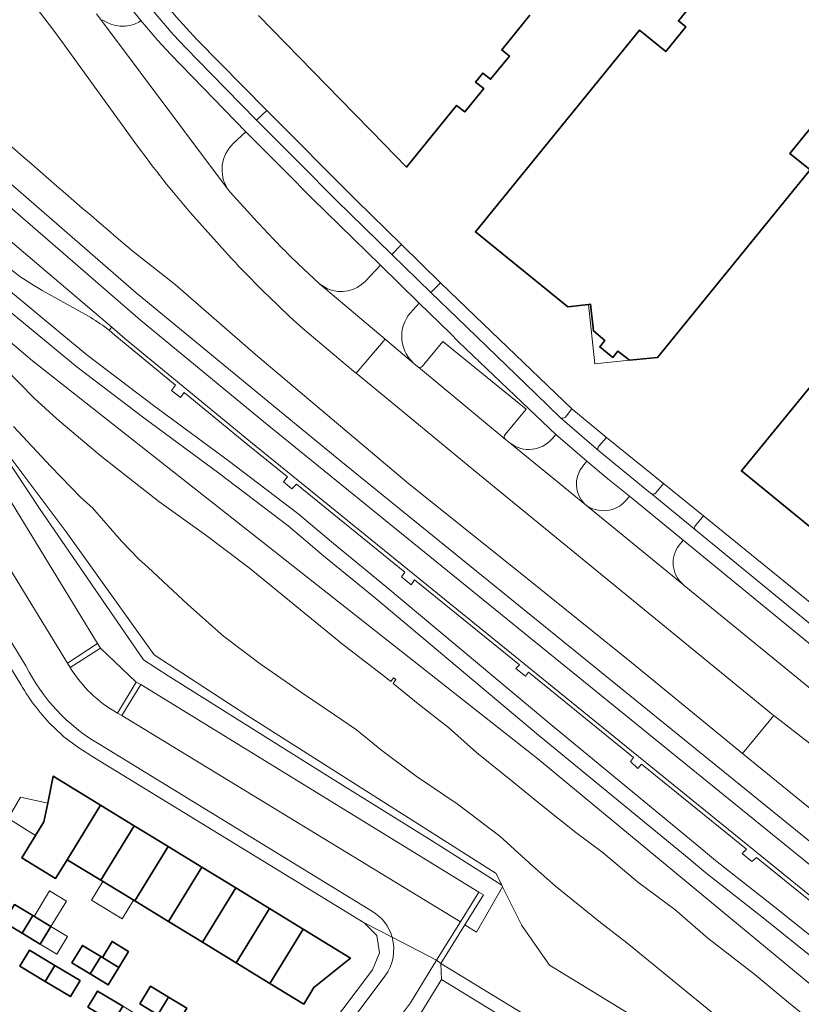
# Model space of a CAD drawing. Extents: x 147051 to 149075, y 463071 to 465537.
# Tile 185 of 229: x 147213 to 147320, y 465247 to 465381. Entities that reach past the tile are written whole.
import ezdxf

# ---------------------------------------------------------------- set-up
doc = ezdxf.new("R2010")
doc.units = 0
doc.header["$LTSCALE"] = 0.5
for name, color, linetype, lineweight in [('B-PV-OG-BEBOUWING-GV', 6, 'CONTINUOUS', 35), ('B-PV-OG-BEBOUWING_LUIFEL-GV', 6, 'CONTINUOUS', 18), ('B-PV-OG-TERREIN_BEGROEID-GV', 252, 'CONTINUOUS', 18), ('B-PV-OG-TERREIN_ERF-GV', 252, 'CONTINUOUS', 18), ('B-PV-OG-WATER_SLOOT-GV', 252, 'CONTINUOUS', 18), ('B-PV-VH-GESLOTENVERHARDING_ASFALT-GV', 252, 'CONTINUOUS', 18), ('B-PV-VH-OPENVERHARDING_BETONSTRAATSTEEN-GV', 252, 'CONTINUOUS', 18), ('B-PV-VH-OPENVERHARDING_TEGEL-GV', 252, 'CONTINUOUS', 18)]:
    doc.layers.add(name, color=color, linetype=linetype, lineweight=lineweight)

msp = doc.modelspace()

# ---------------------------------------------------------------- linework, layer by layer
at = {"layer": 'B-PV-OG-BEBOUWING-GV', "flags": 128}
for points in [[(147305.763, 465384.129), (147302.925, 465380.636), (147303.934, 465379.817), (147301.197, 465376.449), (147297.604, 465379.369), (147275.277, 465351.897), (147287.845, 465341.683), (147290.684, 465341.977), (147290.963, 465342.006), (147291.348, 465338.373), (147292.882, 465337.067), (147292.216, 465336.21), (147293.982, 465334.773), (147294.689, 465335.638), (147296.265, 465334.372), (147300.061, 465334.759), (147319.061, 465358.122), (147320.857, 465360.354), (147318.116, 465362.544), (147349.548, 465401.176)], [(147245.741, 465381.379), (147258.709, 465368.073), (147261.159, 465365.559), (147265.882, 465360.712), (147272.699, 465369.109), (147273.82, 465368.232), (147276.4, 465371.409), (147275.295, 465372.306), (147276.285, 465373.526), (147277.326, 465372.681), (147279.892, 465375.842), (147278.851, 465376.687), (147282.679, 465381.402)]]:
    msp.add_lwpolyline(points, dxfattribs=at)
for points in [[(147422.387, 465342.896), (147424.634, 465345.642), (147420.886, 465348.711), (147421.579, 465349.557), (147385.201, 465379.325), (147350.571, 465337.006), (147335.85, 465349.052), (147311.504, 465319.301), (147342.855, 465293.672), (147357.836, 465312.297), (147377.886, 465295.89), (147418.636, 465345.964)], [(147219.66, 465266.303), (147224.213, 465273.748), (147217.764, 465277.702), (147217.002, 465274.005), (147216.476, 465271.454), (147215.343, 465269.604), (147215.049, 465269.124), (147213.483, 465266.565), (147218.084, 465263.75)], [(147224.254, 465263.492), (147228.797, 465270.937), (147224.213, 465273.748), (147219.66, 465266.303)], [(147224.254, 465263.492), (147228.857, 465260.676), (147233.423, 465268.101), (147228.797, 465270.937)], [(147238.006, 465265.29), (147233.423, 465268.101), (147228.857, 465260.676), (147233.468, 465257.855)], [(147238.07, 465255.04), (147242.615, 465262.465), (147238.006, 465265.29), (147233.468, 465257.855)], [(147238.07, 465255.04), (147242.673, 465252.224), (147247.198, 465259.654), (147242.615, 465262.465)], [(147213.512, 465256.29), (147214.961, 465258.687), (147212.478, 465260.185), (147211.029, 465257.789)], [(147247.267, 465249.413), (147251.807, 465256.828), (147247.198, 465259.654), (147242.673, 465252.224)], [(147215.994, 465254.792), (147217.444, 465257.188), (147214.961, 465258.687), (147213.512, 465256.29)], [(147251.878, 465246.592), (147253.279, 465248.872), (147258.248, 465252.879), (147251.807, 465256.828), (147247.267, 465249.413)], [(147228.026, 465253.787), (147225.77, 465255.154), (147224.456, 465252.986), (147226.713, 465251.621)], [(147217.979, 465251.889), (147214.535, 465253.964), (147213.218, 465251.782), (147216.661, 465249.706)], [(147224.236, 465253.119), (147221.758, 465254.617), (147220.307, 465252.221), (147222.784, 465250.724)], [(147226.713, 465251.621), (147224.456, 465252.986), (147224.236, 465253.119), (147222.784, 465250.724), (147225.261, 465249.226)], [(147221.422, 465249.814), (147217.979, 465251.889), (147216.661, 465249.706), (147220.104, 465247.63)], [(147222.477, 465246.216), (147225.92, 465244.139), (147227.239, 465246.322), (147223.796, 465248.399)], [(147229.54, 465246.658), (147232.021, 465245.168), (147233.465, 465247.567), (147230.984, 465249.057)], [(147234.502, 465243.678), (147235.946, 465246.077), (147233.465, 465247.567), (147232.021, 465245.168)]]:
    msp.add_lwpolyline(points, close=True, dxfattribs=at)
at = {"layer": 'B-PV-OG-BEBOUWING_LUIFEL-GV', "flags": 128}
for points in [[(147296.265, 465334.372), (147294.689, 465335.638), (147293.982, 465334.773), (147292.216, 465336.21), (147292.882, 465337.067), (147291.348, 465338.373), (147290.963, 465342.006), (147290.684, 465341.977), (147291.522, 465333.888)], [(147211.63, 465271.903), (147211.935, 465271.714), (147215.343, 465269.604), (147216.476, 465271.454), (147217.002, 465274.005), (147213.306, 465274.812)], [(147222.991, 465260.804), (147227.165, 465258.251), (147228.705, 465260.769), (147224.532, 465263.322)], [(147215.144, 465258.576), (147217.444, 465257.188), (147219.544, 465260.667), (147217.244, 465262.055)], [(147217.444, 465257.188), (147215.994, 465254.792), (147218.255, 465253.427), (147218.522, 465253.87), (147219.702, 465255.825)]]:
    msp.add_lwpolyline(points, close=True, dxfattribs=at)
at = {"layer": 'B-PV-OG-TERREIN_BEGROEID-GV', "flags": 128}
for points in [[(147229.704, 465380.676), (147219.971, 465392.77)], [(147229.249, 465363.582), (147218.918, 465377.831), (147217.808, 465379.363), (147215.442, 465382.459)], [(147229.436, 465380.476), (147229.704, 465380.676)], [(147465.081, 465152.598), (147460.259, 465156.504), (147446.889, 465167.355), (147445.906, 465168.135), (147399.378, 465205.076), (147387.04, 465215.096), (147328.954, 465262.169), (147256.949, 465320.618), (147249.874, 465326.441), (147229.076, 465343.557), (147202.552, 465366.593), (147189.354, 465378.585), (147187.618, 465376.817), (147201.62, 465364.09), (147229.625, 465339.824), (147246.675, 465325.795), (147396.848, 465203.905), (147404.708, 465197.645), (147446.243, 465164.695), (147477.302, 465139.503)], [(147260.301, 465345.17), (147262.343, 465347.322), (147253.04, 465356.44), (147249.29, 465360.203), (147244.008, 465365.503), (147242.29, 465363.92)], [(147214.952, 465334.295), (147181.972, 465362.344)], [(147181.972, 465362.344), (147214.952, 465334.295)], [(147241.514, 465357.73), (147241.847, 465357.284), (147245.545, 465353.261)], [(147242.005, 465348.305), (147236.465, 465354.494)], [(147212.73, 465346.15), (147210.241, 465348.07), (147209.064, 465349.077), (147207.572, 465347.337), (147219.207, 465337.714), (147222.341, 465335.137), (147231.398, 465328.233), (147241.602, 465320.694), (147251.082, 465313.487), (147255.956, 465309.394), (147263.07, 465303.557), (147285.252, 465284.937), (147305.498, 465268.285), (147307.985, 465266.188), (147316.244, 465259.691), (147328.358, 465249.96)], [(147228.653, 465349.194), (147234.344, 465344.703), (147245.309, 465335.181), (147266.198, 465317.522), (147280.253, 465306.325), (147296.52, 465293.182), (147311.641, 465280.771), (147315.912, 465285.936), (147315.779, 465286.039), (147275.314, 465319.173), (147263.893, 465328.639), (147259.021, 465332.613), (147258.649, 465332.916), (147251.746, 465338.727), (147249.935, 465340.344), (147247.024, 465343.143)], [(147221.038, 465333.427), (147203.212, 465348.136)], [(147251.119, 465347.528), (147254.013, 465344.81), (147255.14, 465344.103)], [(147222.872, 465340.192), (147216.764, 465343.61)], [(147285.707, 465323.667), (147286.207, 465324.278), (147281.59, 465328.673), (147273.025, 465336.826), (147271.797, 465338.119), (147267.606, 465342.182), (147266.374, 465340.814)], [(147327.854, 465255.033), (147313.579, 465266.62), (147312.941, 465266.071), (147311.602, 465267.141), (147312.184, 465267.752), (147297.904, 465279.343), (147297.414, 465278.749), (147296.405, 465279.663), (147296.822, 465280.222), (147282.497, 465291.849), (147282.101, 465291.31), (147280.781, 465292.38), (147281.266, 465292.848), (147266.958, 465304.463), (147266.515, 465303.774), (147265.215, 465304.844), (147265.674, 465305.505), (147250.884, 465317.51), (147250.251, 465316.841), (147249.125, 465317.794), (147249.676, 465318.49), (147244.283, 465322.868), (147235.609, 465330.005), (147235.093, 465329.325), (147233.85, 465330.277), (147234.413, 465330.989), (147226.126, 465337.807), (147225.367, 465338.46)], [(147268.034, 465333.539), (147270.823, 465336.949), (147282.172, 465327.712), (147279.333, 465324.258)], [(147283.756, 465280.042), (147214.952, 465334.295)], [(147214.952, 465334.295), (147283.756, 465280.042)], [(147266.341, 465334.522), (147266.87, 465333.955), (147267.41, 465333.5)], [(147211.189, 465333.265), (147215.151, 465329.222)], [(147230.107, 465326.513), (147221.038, 465333.427)], [(147215.151, 465329.222), (147218.243, 465326.38)], [(147218.243, 465326.38), (147224.087, 465321.441)], [(147240.313, 465318.974), (147230.107, 465326.513)], [(147208.185, 465326.094), (147219.537, 465311.01)], [(147217.435, 465319.884), (147212.362, 465325.35)], [(147279.34, 465323.636), (147280.025, 465323.07)], [(147224.087, 465321.441), (147232.157, 465315.112)], [(147221.506, 465315.694), (147217.435, 465319.884)], [(147290.436, 465320.625), (147289.918, 465319.946)], [(147293.331, 465318.215), (147290.436, 465320.625)], [(147249.739, 465311.807), (147240.313, 465318.974)], [(147296.253, 465315.837), (147293.331, 465318.215)], [(147223.09, 465314.268), (147221.506, 465315.694)], [(147295.866, 465315.372), (147296.253, 465315.837)], [(147227.049, 465309.736), (147223.09, 465314.268)], [(147232.157, 465315.112), (147238.361, 465310.685)], [(147254.583, 465307.74), (147249.739, 465311.807)], [(147219.537, 465311.01), (147231.492, 465294.234)], [(147238.361, 465310.685), (147244.426, 465306.072)], [(147229.407, 465307.27), (147227.049, 465309.736)], [(147303.565, 465309.841), (147303.028, 465309.193)], [(147334.706, 465284.334), (147303.565, 465309.841)], [(147261.696, 465301.903), (147254.583, 465307.74)], [(147230.672, 465306.113), (147229.407, 465307.27)], [(147236.089, 465301.099), (147230.672, 465306.113)], [(147244.426, 465306.072), (147250.453, 465301.199)], [(147303.616, 465303.756), (147303.694, 465303.692)], [(147303.694, 465303.692), (147319.555, 465290.708)], [(147240.943, 465296.781), (147236.089, 465301.099)], [(147250.453, 465301.199), (147257.161, 465295.694)], [(147283.879, 465283.283), (147261.696, 465301.903)], [(147245.943, 465292.995), (147240.943, 465296.781)], [(147257.161, 465295.694), (147262.879, 465291.255)], [(147224.192, 465295.129), (147220.05, 465292.5)], [(147229.064, 465290.52), (147224.192, 465295.129)], [(147231.492, 465294.234), (147244.255, 465285.916)], [(147251.587, 465289.101), (147245.943, 465292.995)], [(147262.879, 465291.255), (147263.729, 465290.574)], [(147226.508, 465286.28), (147229.064, 465290.52)], [(147263.729, 465290.574), (147264.119, 465291.094)], [(147264.432, 465290.852), (147264.057, 465290.31)], [(147264.057, 465290.31), (147267.705, 465287.386)], [(147264.119, 465291.094), (147264.432, 465290.852)], [(147319.555, 465290.708), (147328.252, 465283.549)], [(147256.093, 465286.062), (147251.587, 465289.101)], [(147267.705, 465287.386), (147271.616, 465284.299)], [(147244.255, 465285.916), (147278.084, 465264.419)], [(147259.088, 465283.991), (147256.093, 465286.062)], [(147262.529, 465281.201), (147259.088, 465283.991)], [(147271.616, 465284.299), (147275.415, 465280.927)], [(147304.132, 465266.625), (147283.879, 465283.283)], [(147267.219, 465277.705), (147262.529, 465281.201)], [(147275.415, 465280.927), (147280.539, 465276.798)], [(147337.398, 465235.67), (147283.756, 465280.042)], [(147283.756, 465280.042), (147337.398, 465235.67)], [(147272.777, 465273.91), (147267.219, 465277.705)], [(147280.539, 465276.798), (147284.252, 465273.723)], [(147278.606, 465269.495), (147272.777, 465273.91)], [(147284.252, 465273.723), (147288.955, 465270.003)], [(147288.955, 465270.003), (147292.68, 465267.238)], [(147283.024, 465265.479), (147278.606, 465269.495)], [(147292.68, 465267.238), (147297.358, 465263.295)], [(147306.656, 465264.498), (147304.132, 465266.625)], [(147278.084, 465264.419), (147278.864, 465262.834)], [(147286.192, 465262.677), (147283.024, 465265.479)], [(147314.906, 465258.008), (147306.656, 465264.498)], [(147297.358, 465263.295), (147302.433, 465259.489)], [(147278.864, 465262.834), (147278.976, 465262.607)], [(147278.976, 465262.607), (147281.582, 465257.313)], [(147292.306, 465257.742), (147286.192, 465262.677)], [(147302.433, 465259.489), (147306.912, 465255.596)], [(147295.908, 465254.973), (147292.306, 465257.742)], [(147327.004, 465248.29), (147314.906, 465258.008)], [(147281.582, 465257.313), (147285.348, 465251.931)], [(147306.912, 465255.596), (147313.336, 465250.661)], [(147308.338, 465244.769), (147295.908, 465254.973)], [(147285.348, 465251.931), (147333.537, 465222.488)], [(147313.336, 465250.661), (147317.432, 465247.226)], [(147317.432, 465247.226), (147323.137, 465242.564)]]:
    msp.add_lwpolyline(points, dxfattribs=at)
at = {"layer": 'B-PV-OG-TERREIN_BEGROEID-GV'}
for points in [[(147192.151, 465381.435, 0.0096735), (147228.653, 465349.194)], [(147224.433, 465380.805, 0.2868362), (147229.436, 465380.476)], [(147242.29, 465363.92, 0.3586369), (147241.514, 465357.73)], [(147236.465, 465354.494, -0.0231748), (147229.249, 465363.582)], [(147245.545, 465353.261, 0.0160083), (147251.119, 465347.528)], [(147247.024, 465343.143, -0.0134552), (147242.005, 465348.305)], [(147216.764, 465343.61, -0.0277058), (147212.73, 465346.15)], [(147255.14, 465344.103, 0.3109547), (147260.301, 465345.17)], [(147225.367, 465338.46, 0.0328801), (147222.872, 465340.192)], [(147266.374, 465340.814, 0.3558489), (147266.341, 465334.522)], [(147267.41, 465333.5, 0.3765344), (147268.034, 465333.539)], [(147279.333, 465324.258, 0.4163829), (147279.34, 465323.636)], [(147280.025, 465323.07, 0.397235), (147285.707, 465323.667)], [(147289.918, 465319.946, 0.3936592), (147290.191, 465314.746)], [(147290.191, 465314.746, 0.4105723), (147295.866, 465315.372)], [(147303.028, 465309.193, 0.4009414), (147303.616, 465303.756)], [(147220.05, 465292.5, 0.1250989), (147226.508, 465286.28)]]:
    msp.add_lwpolyline(points, format="xyb", dxfattribs=at)
at = {"layer": 'B-PV-OG-TERREIN_BEGROEID-GV', "flags": 128}
for points in [[(147269.267, 465268.914), (147255.833, 465277.289), (147249.388, 465281.334), (147234.154, 465290.895), (147233.424, 465291.367), (147230.042, 465293.554), (147215.897, 465314.152), (147207.546, 465326.74), (147205.583, 465325.154), (147201.692, 465322.074), (147202.546, 465320.992), (147206.737, 465323.64), (147207.115, 465323.027), (147223.79, 465295.786), (147224.192, 465295.129), (147229.064, 465290.52), (147229.678, 465290.186), (147275.757, 465261.875), (147276.356, 465261.505), (147273.835, 465257.437), (147275.42, 465256.408), (147278.976, 465262.607), (147278.864, 465262.834), (147274.852, 465265.352)], [(147278.864, 465262.834), (147278.084, 465264.419), (147244.255, 465285.916), (147231.492, 465294.234), (147219.537, 465311.01), (147208.185, 465326.094), (147207.546, 465326.74), (147215.897, 465314.152), (147230.042, 465293.554), (147233.424, 465291.367), (147234.154, 465290.895), (147249.388, 465281.334), (147255.833, 465277.289), (147269.267, 465268.914), (147274.852, 465265.352)], [(147311.641, 465280.771), (147325.06, 465269.873), (147329.583, 465275.33), (147315.912, 465285.936)], [(147320.825, 465221.478), (147325.518, 465218.585), (147331.942, 465214.818), (147336.089, 465217.603), (147338.241, 465219.084), (147338.014, 465219.279), (147333.537, 465222.488), (147285.348, 465251.931), (147281.582, 465257.313), (147278.976, 465262.607), (147275.42, 465256.408), (147273.835, 465257.437), (147270.561, 465252.154)]]:
    msp.add_lwpolyline(points, close=True, dxfattribs=at)
at = {"layer": 'B-PV-OG-TERREIN_ERF-GV', "flags": 128}
for points in [[(147349.548, 465401.176), (147318.116, 465362.544), (147320.857, 465360.354), (147319.061, 465358.122), (147300.061, 465334.759), (147296.265, 465334.372), (147294.689, 465335.638), (147293.982, 465334.773), (147292.216, 465336.21), (147292.882, 465337.067), (147291.348, 465338.373), (147290.963, 465342.006), (147290.684, 465341.977), (147287.845, 465341.683), (147275.277, 465351.897), (147297.604, 465379.369), (147301.197, 465376.449), (147303.934, 465379.817), (147302.925, 465380.636), (147305.763, 465384.129)], [(147234.486, 465381.217), (147237.314, 465378.126), (147246.862, 465368.405), (147258.963, 465356.23), (147265.179, 465350.154), (147270.524, 465344.931), (147275.244, 465340.399), (147288.415, 465327.78), (147293.129, 465323.861), (147300.888, 465317.574), (147306.327, 465313.167), (147321.847, 465300.591)], [(147282.679, 465381.402), (147278.851, 465376.687), (147279.892, 465375.842), (147277.326, 465372.681), (147276.285, 465373.526), (147275.295, 465372.306), (147276.4, 465371.409), (147273.82, 465368.232), (147272.699, 465369.109), (147265.882, 465360.712), (147261.159, 465365.559), (147258.709, 465368.073), (147245.741, 465381.379)], [(147213.344, 465290.164), (147198.351, 465314.667), (147196.921, 465316.792), (147195.394, 465318.797), (147177.737, 465340.091)], [(147253.154, 465240.541), (147261.237, 465251.299), (147262.187, 465253.589), (147261.844, 465255.956), (147260.103, 465257.696), (147223.357, 465280.189), (147221.257, 465281.555), (147219.219, 465283.069), (147217.864, 465284.309)], [(147330.041, 465213.534), (147270.636, 465249.958), (147267.951, 465245.608)]]:
    msp.add_lwpolyline(points, dxfattribs=at)
for points in [[(147422.387, 465342.896), (147418.636, 465345.964), (147377.886, 465295.89), (147357.836, 465312.297), (147342.855, 465293.672), (147311.504, 465319.301), (147335.85, 465349.052), (147350.571, 465337.006), (147385.201, 465379.325), (147421.579, 465349.557), (147420.886, 465348.711), (147424.634, 465345.642)], [(147219.66, 465266.303), (147218.084, 465263.75), (147213.483, 465266.565), (147215.049, 465269.124), (147215.343, 465269.604), (147216.476, 465271.454), (147217.002, 465274.005), (147217.764, 465277.702), (147224.213, 465273.748), (147228.797, 465270.937), (147233.423, 465268.101), (147238.006, 465265.29), (147242.615, 465262.465), (147247.198, 465259.654), (147251.807, 465256.828), (147258.248, 465252.879), (147253.279, 465248.872), (147251.878, 465246.592), (147247.267, 465249.413), (147242.673, 465252.224), (147238.07, 465255.04), (147233.468, 465257.855), (147228.857, 465260.676), (147224.254, 465263.492)], [(147213.512, 465256.29), (147211.029, 465257.789), (147212.478, 465260.185), (147214.961, 465258.687), (147217.444, 465257.188), (147215.994, 465254.792)], [(147222.784, 465250.724), (147220.307, 465252.221), (147221.758, 465254.617), (147224.236, 465253.119), (147224.456, 465252.986), (147225.77, 465255.154), (147228.026, 465253.787), (147226.713, 465251.621), (147225.261, 465249.226)], [(147216.661, 465249.706), (147213.218, 465251.782), (147214.535, 465253.964), (147217.979, 465251.889), (147221.422, 465249.814), (147220.104, 465247.63)], [(147222.477, 465246.216), (147223.796, 465248.399), (147227.239, 465246.322), (147230.682, 465244.245), (147229.362, 465242.062), (147225.92, 465244.139)], [(147229.54, 465246.658), (147230.984, 465249.057), (147233.465, 465247.567), (147235.946, 465246.077), (147234.502, 465243.678), (147232.021, 465245.168)]]:
    msp.add_lwpolyline(points, close=True, dxfattribs=at)
at = {"layer": 'B-PV-OG-TERREIN_ERF-GV'}
msp.add_lwpolyline([(147217.864, 465284.309, -0.0666035), (147213.344, 465290.164)], format="xyb", dxfattribs=at)
at = {"layer": 'B-PV-OG-WATER_SLOOT-GV', "flags": 128}
for points in [[(147323.137, 465242.564), (147317.432, 465247.226), (147313.336, 465250.661), (147306.912, 465255.596), (147302.433, 465259.489), (147297.358, 465263.295), (147292.68, 465267.238), (147288.955, 465270.003), (147284.252, 465273.723), (147280.539, 465276.798), (147275.415, 465280.927), (147271.616, 465284.299), (147267.705, 465287.386), (147264.057, 465290.31), (147264.432, 465290.852), (147264.119, 465291.094), (147263.729, 465290.574), (147262.879, 465291.255), (147257.161, 465295.694), (147250.453, 465301.199), (147244.426, 465306.072), (147238.361, 465310.685), (147232.157, 465315.112), (147224.087, 465321.441), (147218.243, 465326.38), (147215.151, 465329.222), (147211.189, 465333.265)], [(147212.362, 465325.35), (147217.435, 465319.884), (147221.506, 465315.694), (147223.09, 465314.268), (147227.049, 465309.736), (147229.407, 465307.27), (147230.672, 465306.113), (147236.089, 465301.099), (147240.943, 465296.781), (147245.943, 465292.995), (147251.587, 465289.101), (147256.093, 465286.062), (147259.088, 465283.991), (147262.529, 465281.201), (147267.219, 465277.705), (147272.777, 465273.91), (147278.606, 465269.495), (147283.024, 465265.479), (147286.192, 465262.677), (147292.306, 465257.742), (147295.908, 465254.973), (147308.338, 465244.769)]]:
    msp.add_lwpolyline(points, dxfattribs=at)
at = {"layer": 'B-PV-VH-GESLOTENVERHARDING_ASFALT-GV', "flags": 128}
for points in [[(147219.971, 465392.77), (147229.704, 465380.676), (147232.025, 465377.948), (147233.725, 465376.116), (147244.008, 465365.503), (147249.29, 465360.203), (147253.04, 465356.44), (147262.343, 465347.322), (147267.606, 465342.182), (147271.797, 465338.119), (147273.025, 465336.826), (147281.59, 465328.673), (147286.207, 465324.278), (147290.436, 465320.625), (147293.331, 465318.215), (147296.253, 465315.837), (147303.565, 465309.841), (147334.706, 465284.334)], [(147477.302, 465139.503), (147446.243, 465164.695), (147404.708, 465197.645), (147396.848, 465203.905), (147246.675, 465325.795), (147229.625, 465339.824), (147201.62, 465364.09), (147187.618, 465376.817), (147178.648, 465384.97)], [(147175.608, 465381.608), (147177.471, 465379.983), (147179.966, 465377.764), (147180.533, 465377.223), (147225.74, 465338.873), (147227.56, 465337.315), (147244.619, 465323.278), (147394.811, 465201.372), (147402.685, 465195.101), (147430.852, 465172.756), (147435.576, 465168.613), (147442.565, 465162.51), (147449.988, 465156.48), (147471.918, 465138.714)], [(147337.6, 465284.74), (147305.281, 465311.214), (147299.197, 465316.197), (147299.139, 465316.243), (147292.101, 465322.021), (147286.803, 465326.592), (147283.495, 465329.785), (147272.767, 465340.141), (147269.194, 465343.623), (147263.883, 465348.8), (147256.284, 465356.206), (147251.211, 465361.325), (147245.462, 465367.126), (147239.206, 465373.486), (147235.859, 465376.933), (147234.09, 465378.796), (147231.232, 465382.14)], [(147328.358, 465249.96), (147316.244, 465259.691), (147307.985, 465266.188), (147305.498, 465268.285), (147285.252, 465284.937), (147263.07, 465303.557), (147255.956, 465309.394), (147251.082, 465313.487), (147241.602, 465320.694), (147231.398, 465328.233), (147222.341, 465335.137), (147219.207, 465337.714), (147207.572, 465347.337), (147197.789, 465355.429), (147190.253, 465362.199), (147188.347, 465363.542), (147164.633, 465378.916)], [(147165.928, 465375.613), (147167.081, 465374.837), (147183.216, 465364.345), (147189.588, 465359.44), (147203.212, 465348.136), (147221.038, 465333.427), (147230.107, 465326.513), (147240.313, 465318.974), (147249.739, 465311.807), (147254.583, 465307.74), (147261.696, 465301.903), (147283.879, 465283.283), (147304.132, 465266.625), (147306.656, 465264.498), (147314.906, 465258.008), (147327.004, 465248.29)], [(147202.552, 465366.593), (147229.076, 465343.557)], [(147234.344, 465344.703), (147228.653, 465349.194)], [(147245.309, 465335.181), (147234.344, 465344.703)], [(147229.076, 465343.557), (147249.874, 465326.441)], [(147328.252, 465283.549), (147319.555, 465290.708), (147303.694, 465303.692), (147303.616, 465303.756), (147290.191, 465314.746), (147280.025, 465323.07), (147279.34, 465323.636), (147267.504, 465333.421), (147267.41, 465333.5), (147266.87, 465333.955), (147262.965, 465337.252), (147259.021, 465332.613), (147263.893, 465328.639), (147275.314, 465319.173), (147315.779, 465286.039), (147315.912, 465285.936), (147329.583, 465275.33)], [(147266.198, 465317.522), (147245.309, 465335.181)], [(147249.874, 465326.441), (147256.949, 465320.618)], [(147256.949, 465320.618), (147328.954, 465262.169)], [(147280.253, 465306.325), (147266.198, 465317.522)], [(147296.52, 465293.182), (147280.253, 465306.325)], [(147311.641, 465280.771), (147296.52, 465293.182)], [(147325.06, 465269.873), (147311.641, 465280.771)]]:
    msp.add_lwpolyline(points, dxfattribs=at)
at = {"layer": 'B-PV-VH-GESLOTENVERHARDING_ASFALT-GV'}
msp.add_lwpolyline([(147228.653, 465349.194, -0.0096735), (147192.151, 465381.435)], format="xyb", dxfattribs=at)
at = {"layer": 'B-PV-VH-OPENVERHARDING_BETONSTRAATSTEEN-GV', "flags": 128}
for points in [[(147246.862, 465368.405), (147237.314, 465378.126), (147234.486, 465381.217), (147232.939, 465383.067), (147232.699, 465383.364), (147231.232, 465382.14), (147234.09, 465378.796), (147235.859, 465376.933), (147239.206, 465373.486), (147245.462, 465367.126)], [(147269.194, 465343.623), (147270.524, 465344.931), (147265.179, 465350.154), (147263.883, 465348.8)], [(147202.935, 465320.452), (147219.689, 465293.108), (147223.79, 465295.786), (147207.115, 465323.027)], [(147275.757, 465261.875), (147229.678, 465290.186), (147227.101, 465285.957), (147273.218, 465257.826)]]:
    msp.add_lwpolyline(points, close=True, dxfattribs=at)
for points in [[(147215.442, 465382.459), (147217.808, 465379.363), (147218.918, 465377.831), (147229.249, 465363.582)], [(147223.629, 465381.61), (147241.514, 465357.73)], [(147245.545, 465353.261), (147241.847, 465357.284), (147241.514, 465357.73), (147223.629, 465381.61)], [(147229.704, 465380.676), (147229.436, 465380.476)], [(147232.025, 465377.948), (147229.704, 465380.676)], [(147225.74, 465338.873), (147180.533, 465377.223)], [(147233.725, 465376.116), (147232.025, 465377.948)], [(147244.008, 465365.503), (147233.725, 465376.116)], [(147242.29, 465363.92), (147244.008, 465365.503)], [(147236.465, 465354.494), (147242.005, 465348.305)], [(147247.024, 465343.143), (147249.935, 465340.344), (147251.746, 465338.727), (147258.649, 465332.916), (147259.021, 465332.613), (147262.965, 465337.252), (147254.013, 465344.81), (147251.119, 465347.528)], [(147262.343, 465347.322), (147260.301, 465345.17)], [(147267.606, 465342.182), (147262.343, 465347.322)], [(147216.764, 465343.61), (147222.872, 465340.192)], [(147255.14, 465344.103), (147254.013, 465344.81)], [(147254.013, 465344.81), (147262.965, 465337.252)], [(147266.374, 465340.814), (147267.606, 465342.182)], [(147394.811, 465201.372), (147244.619, 465323.278), (147227.56, 465337.315), (147225.74, 465338.873), (147225.367, 465338.46), (147226.126, 465337.807), (147234.413, 465330.989), (147233.85, 465330.277), (147235.093, 465329.325), (147235.609, 465330.005), (147244.283, 465322.868), (147249.676, 465318.49), (147249.125, 465317.794), (147250.251, 465316.841), (147250.884, 465317.51), (147265.674, 465305.505), (147265.215, 465304.844), (147266.515, 465303.774), (147266.958, 465304.463), (147281.266, 465292.848), (147280.781, 465292.38), (147282.101, 465291.31), (147282.497, 465291.849), (147296.822, 465280.222), (147296.405, 465279.663), (147297.414, 465278.749), (147297.904, 465279.343), (147312.184, 465267.752), (147311.602, 465267.141), (147312.941, 465266.071), (147313.579, 465266.62), (147327.854, 465255.033)], [(147225.367, 465338.46), (147225.74, 465338.873)], [(147262.965, 465337.252), (147266.87, 465333.955)], [(147270.823, 465336.949), (147268.034, 465333.539)], [(147282.172, 465327.712), (147270.823, 465336.949)], [(147266.87, 465333.955), (147266.341, 465334.522)], [(147267.41, 465333.5), (147267.504, 465333.421)], [(147267.504, 465333.421), (147279.34, 465323.636)], [(147279.333, 465324.258), (147282.172, 465327.712)], [(147288.415, 465327.78), (147287.531, 465326.627)], [(147293.129, 465323.861), (147288.415, 465327.78)], [(147286.803, 465326.592), (147292.101, 465322.021)], [(147286.207, 465324.278), (147285.707, 465323.667)], [(147290.436, 465320.625), (147286.207, 465324.278)], [(147292.092, 465322.672), (147293.129, 465323.861)], [(147280.025, 465323.07), (147290.191, 465314.746)], [(147219.689, 465293.108), (147202.935, 465320.452)], [(147289.918, 465319.946), (147290.436, 465320.625)], [(147300.888, 465317.574), (147299.828, 465316.304)], [(147306.327, 465313.167), (147300.888, 465317.574)], [(147199.956, 465315.77), (147214.042, 465292.707)], [(147296.253, 465315.837), (147295.866, 465315.372)], [(147303.565, 465309.841), (147296.253, 465315.837)], [(147299.197, 465316.197), (147305.281, 465311.214)], [(147290.191, 465314.746), (147303.616, 465303.756)], [(147305.236, 465311.868), (147306.327, 465313.167)], [(147303.028, 465309.193), (147303.565, 465309.841)], [(147220.05, 465292.5), (147219.689, 465293.108)], [(147227.101, 465285.957), (147226.508, 465286.28)], [(147273.218, 465257.826), (147227.101, 465285.957)], [(147223.982, 465282.075), (147261.239, 465259.26)], [(147269.984, 465252.582), (147273.218, 465257.826)], [(147269.984, 465252.582), (147263.916, 465255.723)], [(147263.916, 465255.723), (147269.984, 465252.582)], [(147266.412, 465246.791), (147269.984, 465252.582)], [(147262.931, 465250.416), (147234.428, 465212.347)], [(147238.489, 465209.53), (147266.412, 465246.791)]]:
    msp.add_lwpolyline(points, dxfattribs=at)
at = {"layer": 'B-PV-VH-OPENVERHARDING_BETONSTRAATSTEEN-GV'}
for points in [[(147229.436, 465380.476, -0.2868362), (147224.433, 465380.805)], [(147241.514, 465357.73, -0.3586369), (147242.29, 465363.92)], [(147229.249, 465363.582, 0.0231748), (147236.465, 465354.494)], [(147251.119, 465347.528, -0.0160083), (147245.545, 465353.261)], [(147242.005, 465348.305, 0.0134552), (147247.024, 465343.143)], [(147212.73, 465346.15, 0.0277058), (147216.764, 465343.61)], [(147260.301, 465345.17, -0.3109547), (147255.14, 465344.103)], [(147222.872, 465340.192, -0.0328801), (147225.367, 465338.46)], [(147266.341, 465334.522, -0.3558489), (147266.374, 465340.814)], [(147268.034, 465333.539, -0.3765344), (147267.41, 465333.5)], [(147287.531, 465326.627, -0.3338122), (147286.803, 465326.592)], [(147279.34, 465323.636, -0.4163829), (147279.333, 465324.258)], [(147285.707, 465323.667, -0.397235), (147280.025, 465323.07)], [(147292.012, 465322.144, -0.3183351), (147292.092, 465322.672)], [(147292.101, 465322.021, -0.0857289), (147292.012, 465322.144)], [(147290.191, 465314.746, -0.3936592), (147289.918, 465319.946)], [(147299.828, 465316.304, -0.4102202), (147299.197, 465316.197)], [(147295.866, 465315.372, -0.4105723), (147290.191, 465314.746)], [(147305.281, 465311.214, -0.3777818), (147305.236, 465311.868)], [(147303.616, 465303.756, -0.4009414), (147303.028, 465309.193)], [(147214.042, 465292.707, 0.1461224), (147223.982, 465282.075)], [(147226.508, 465286.28, -0.1250989), (147220.05, 465292.5)], [(147261.239, 465259.26, -0.188602), (147263.916, 465255.723)], [(147263.916, 465255.723, -0.2334327), (147262.931, 465250.416)]]:
    msp.add_lwpolyline(points, format="xyb", dxfattribs=at)
at = {"layer": 'B-PV-VH-OPENVERHARDING_TEGEL-GV', "flags": 128}
for points in [[(147245.462, 465367.126), (147251.211, 465361.325), (147256.284, 465356.206), (147263.883, 465348.8), (147265.179, 465350.154), (147258.963, 465356.23), (147246.862, 465368.405)], [(147220.05, 465292.5), (147224.192, 465295.129), (147223.79, 465295.786), (147219.689, 465293.108)], [(147229.678, 465290.186), (147229.064, 465290.52), (147226.508, 465286.28), (147227.101, 465285.957)], [(147270.561, 465252.154), (147273.835, 465257.437), (147276.356, 465261.505), (147275.757, 465261.875), (147273.218, 465257.826), (147269.984, 465252.582)], [(147270.636, 465249.958), (147330.041, 465213.534), (147331.942, 465214.818), (147325.518, 465218.585), (147320.825, 465221.478), (147270.561, 465252.154)]]:
    msp.add_lwpolyline(points, close=True, dxfattribs=at)
for points in [[(147287.531, 465326.627), (147288.415, 465327.78), (147275.244, 465340.399), (147270.524, 465344.931), (147269.194, 465343.623), (147272.767, 465340.141), (147283.495, 465329.785), (147286.803, 465326.592)], [(147177.737, 465340.091), (147195.394, 465318.797), (147196.921, 465316.792), (147198.351, 465314.667), (147213.344, 465290.164)], [(147293.129, 465323.861), (147292.092, 465322.672)], [(147300.888, 465317.574), (147293.129, 465323.861)], [(147292.101, 465322.021), (147299.139, 465316.243)], [(147299.828, 465316.304), (147300.888, 465317.574)], [(147214.042, 465292.707), (147199.956, 465315.77)], [(147299.139, 465316.243), (147299.197, 465316.197)], [(147306.327, 465313.167), (147305.236, 465311.868)], [(147321.847, 465300.591), (147306.327, 465313.167)], [(147305.281, 465311.214), (147337.6, 465284.74)], [(147217.864, 465284.309), (147219.219, 465283.069), (147221.257, 465281.555), (147223.357, 465280.189), (147260.103, 465257.696), (147263.916, 465255.723)], [(147261.239, 465259.26), (147223.982, 465282.075)], [(147263.916, 465255.723), (147260.103, 465257.696), (147261.844, 465255.956), (147262.187, 465253.589), (147261.237, 465251.299), (147253.154, 465240.541), (147250.123, 465237.028), (147248.912, 465235.016), (147248.035, 465233.832), (147243.676, 465227.982), (147241.888, 465225.585), (147232.377, 465212.821), (147230.887, 465212.609), (147233.013, 465210.901)], [(147237.543, 465207.951), (147239.691, 465206.081), (147239.46, 465207.599), (147251.971, 465224.277), (147252.058, 465224.394), (147254.974, 465228.347), (147255.904, 465229.524), (147260.397, 465235.56), (147260.485, 465235.677), (147267.951, 465245.608), (147270.636, 465249.958), (147270.561, 465252.154), (147269.984, 465252.582), (147266.412, 465246.791), (147238.489, 465209.53)], [(147234.428, 465212.347), (147262.931, 465250.416)]]:
    msp.add_lwpolyline(points, dxfattribs=at)
at = {"layer": 'B-PV-VH-OPENVERHARDING_TEGEL-GV'}
for points in [[(147286.803, 465326.592, 0.3338122), (147287.531, 465326.627)], [(147292.092, 465322.672, 0.3183351), (147292.012, 465322.144)], [(147292.012, 465322.144, 0.0857289), (147292.101, 465322.021)], [(147299.197, 465316.197, 0.4102202), (147299.828, 465316.304)], [(147305.236, 465311.868, 0.3777818), (147305.281, 465311.214)], [(147223.982, 465282.075, -0.1461224), (147214.042, 465292.707)], [(147213.344, 465290.164, 0.0666035), (147217.864, 465284.309)], [(147263.916, 465255.723, 0.188602), (147261.239, 465259.26)], [(147262.931, 465250.416, 0.2334327), (147263.916, 465255.723)]]:
    msp.add_lwpolyline(points, format="xyb", dxfattribs=at)

doc.saveas('drawing.dxf')
